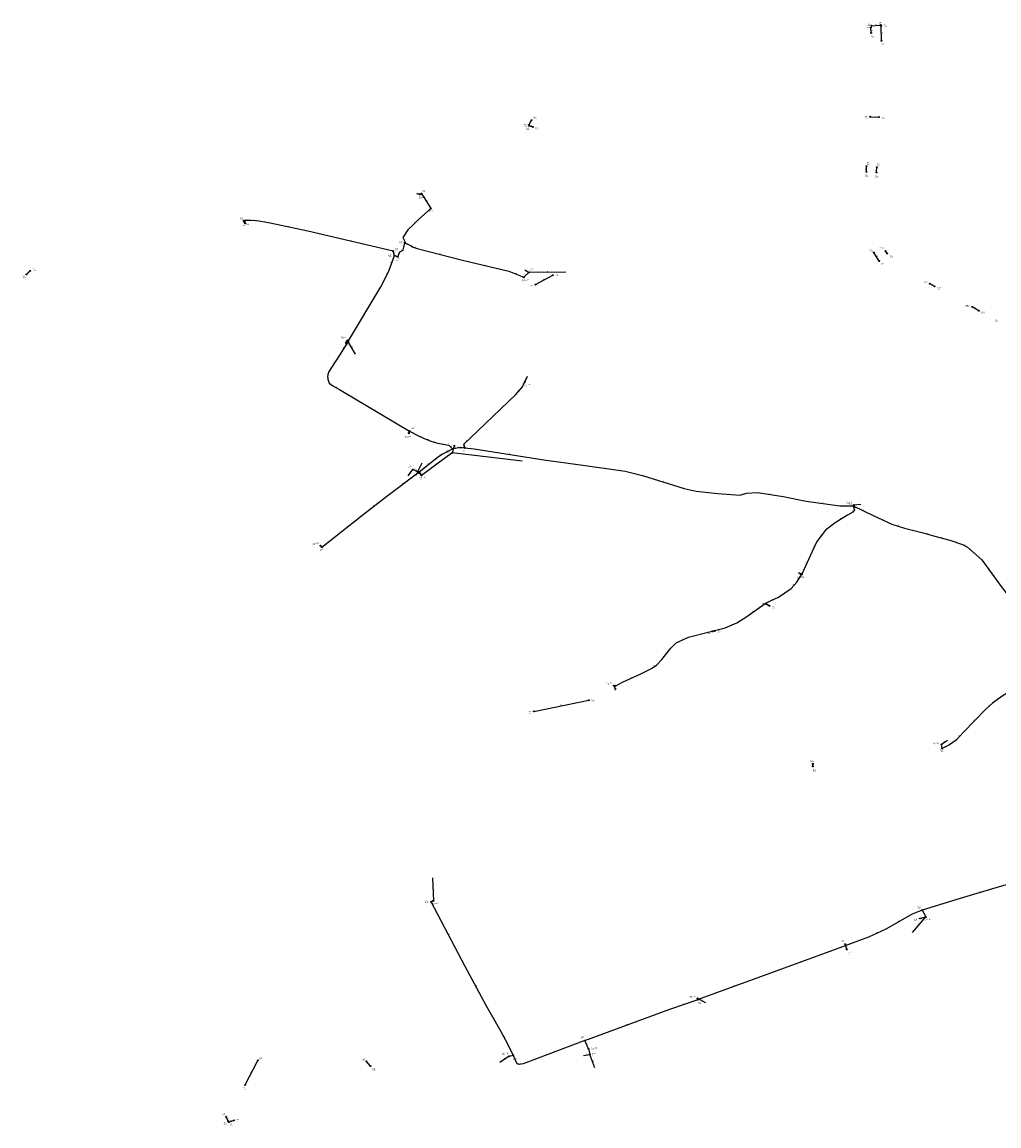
# Model space of a CAD drawing. Header units: metres. Extents: x 179992 to 198392, y 351761 to 369438.
# Tile 1 of 194: x 181776 to 183454, y 351761 to 353657. Entities that reach past the tile are written whole.
import ezdxf

# ---------------------------------------------------------------- set-up
doc = ezdxf.new("R2010")
doc.units = ezdxf.units.M

msp = doc.modelspace()

# ---------------------------------------------------------------- linework, layer by layer
at = {"layer": 'B-WE-RI-DRAINAGE-DRAIN', "linetype": 'Continuous'}
for points in [[(182374.915, 351863.947), (182367.952, 351872.057)], [(182130.375, 351769.35), (182126.521, 351777.056)]]:
    msp.add_lwpolyline(points, dxfattribs=at)
at = {"layer": 'B-WE-RI-DRAINAGE-DRAIN_BETON_250', "linetype": 'Continuous'}
msp.add_lwpolyline([(183244.072, 353398.465), (183244.282, 353407.533)], dxfattribs=at)
at = {"layer": 'B-WE-RI-DRAINAGE-DRAIN_BETON_300', "linetype": 'Continuous'}
for points in [[(183252.455, 353624.697), (183252.143, 353650.009)], [(182646.962, 353479.691), (182651.504, 353487.99)], [(183232.809, 353494.204), (183248.147, 353493.606)], [(182647.125, 353478.547), (182653.325, 353476.632)], [(183055.719, 352656.703), (183059.958, 352654.271)], [(182961.738, 352610.39), (182966.077, 352611.088)], [(183134.604, 352378.487), (183134.579, 352383.109)]]:
    msp.add_lwpolyline(points, dxfattribs=at)
at = {"layer": 'B-WE-RI-DRAINAGE-DRAIN_BETON_400', "linetype": 'Continuous'}
for points in [[(183234.749, 353638.101), (183234.313, 353647.328)], [(183235.357, 353650.43), (183250.865, 353651.443)], [(183226.484, 353399.518), (183226.62, 353409.265)], [(183193.06, 352064.321), (183189.941, 352073.318)], [(182139.913, 351770.609), (182131.175, 351767.662)]]:
    msp.add_lwpolyline(points, dxfattribs=at)
at = {"layer": 'B-WE-RI-DRAINAGE-DRAIN_BETON_500', "linetype": 'Continuous'}
msp.add_lwpolyline([(182159.486, 351831.519), (182180.931, 351873.606)], dxfattribs=at)
at = {"layer": 'B-WE-RI-DRAINAGE-DRAIN_PVC_200', "linetype": 'Continuous'}
msp.add_lwpolyline([(181783.941, 353223.468), (181790.331, 353229.469)], dxfattribs=at)
at = {"layer": 'B-WE-RI-DRAINAGE-DRAIN_PVC_300', "linetype": 'Continuous'}
for points in [[(183248.738, 353246.221), (183239.2, 353260.747)], [(182658.085, 353205.786), (182688.137, 353222.055)], [(182655.299, 352472.998), (182749.554, 352492.036)]]:
    msp.add_lwpolyline(points, dxfattribs=at)
at = {"layer": 'B-WE-RI-DRAINAGE-DRAIN_PVC_400', "linetype": 'Continuous'}
for points in [[(183262.485, 353259.223), (183259.188, 353263.538)], [(183343.597, 353202.781), (183335.667, 353207.397)], [(183419.464, 353161.001), (183408.457, 353167.629)]]:
    msp.add_lwpolyline(points, dxfattribs=at)
at = {"layer": 'B-WE-RI-DRAINAGE-RIOOLPUT_INSPECTIEPUT'}
for centre in [(183234.31, 353647.33), (183234.75, 353638.1), (183235.36, 353650.43), (183250.86, 353651.44), (183252.14, 353650.01), (183252.45, 353624.7), (182651.5, 353487.99), (183232.81, 353494.2), (183248.15, 353493.61), (182646.96, 353479.69), (182647.12, 353478.55), (182653.33, 353476.63), (183226.62, 353409.27), (183226.48, 353399.52), (183244.07, 353398.47), (183244.28, 353407.53), (183239.2, 353260.75), (183259.19, 353263.54), (183262.48, 353259.22), (183248.74, 353246.22), (181783.94, 353223.47), (181790.33, 353229.47), (182688.14, 353222.05), (182658.08, 353205.79), (183335.67, 353207.4), (183343.6, 353202.78), (183408.46, 353167.63), (183419.46, 353161), (183055.72, 352656.7), (183059.96, 352654.27), (182961.74, 352610.39), (182966.08, 352611.09), (182749.55, 352492.04), (182655.3, 352473), (183134.58, 352383.11), (183134.6, 352378.49), (183189.94, 352073.32), (183193.06, 352064.32), (182180.93, 351873.61), (182367.95, 351872.06), (182374.92, 351863.95), (182159.49, 351831.52), (182126.52, 351777.06), (182130.38, 351769.35), (182131.17, 351767.66), (182139.91, 351770.61)]:
    msp.add_circle(centre, 0.8, dxfattribs=at)
at = {"layer": 'B-WE-RI-PERSLEIDING-POMPPUT'}
for centre in [(182159.45, 353310.84), (182637.93, 353218.5), (182640, 353039.01), (182440.3, 352950.68), (183205.06, 352827.24), (182288.86, 352757.7), (183355.39, 352416.35), (182483.11, 352147.88), (183328.53, 352120.02), (182936.29, 351980.17), (182749.23, 351893.55), (182612.93, 351880.87)]:
    msp.add_circle(centre, 0.8, dxfattribs=at)
at = {"layer": 'B-WE-RI-PERSLEIDING-RIOOLPUT_INSPECTIEPUT'}
for centre in [(182462.1, 353362.08), (182478.64, 353336.78), (182159.4, 353316.1), (182433.82, 353277.32), (182413.51, 353263.41), (182415.89, 353255.73), (182421.74, 353253.72), (182337.04, 353109.01), (182441.5, 352954.42), (182515.59, 352923.87), (182536.63, 352925.33), (182458.52, 352884.17), (183203.94, 352825.81), (182291.3, 352755.01), (183115.39, 352708.48), (182794.87, 352516.51), (183356.92, 352409.55), (182478.71, 352145.71), (183322.09, 352131.44), (182937.36, 351978.13), (182742.89, 351907.88), (182619.58, 351882.45)]:
    msp.add_circle(centre, 0.8, dxfattribs=at)
at = {"layer": 'B-WE-RI-PERSLEIDING_PP_63', "linetype": 'Continuous'}
for points in [[(182459.88, 353360.7), (182462.1, 353362.08)], [(182462.1, 353362.08), (182478.64, 353336.78)], [(182478.64, 353336.78), (182456.686, 353316.834), (182446.441, 353306.955), (182439.124, 353299.637), (182430.525, 353286.831), (182434.001, 353278.599), (182433.82, 353277.32)], [(182413.51, 353263.41), (182267.338, 353297.442), (182202.393, 353311.163), (182183.001, 353314.639), (182177.147, 353315.37), (182169.829, 353316.102), (182159.4, 353316.1)], [(182159.45, 353310.84), (182159.4, 353316.1)], [(182421.74, 353253.72), (182425.22, 353262.316), (182430.708, 353264.878), (182433.82, 353277.32)], [(182433.82, 353277.32), (182443.182, 353272.977), (182447.939, 353270.233), (182454.891, 353268.037), (182533.008, 353247.548), (182612.406, 353228.887), (182637.93, 353218.5)], [(182415.89, 353255.73), (182413.51, 353263.41)], [(182337.04, 353109.01), (182392.473, 353201.762), (182400.522, 353217.312), (182406.742, 353230.484), (182415.89, 353255.73)], [(182415.89, 353255.73), (182421.74, 353253.72)], [(182337.04, 353109.01), (182321.524, 353084.544), (182302.427, 353055.506), (182300.8, 353048.026), (182301.451, 353043.473), (182303.727, 353036.643), (182309.907, 353032.089), (182321.29, 353025.91), (182441.502, 352954.42), (182441.5, 352954.42)], [(182335.07, 353110.11), (182337.04, 353109.01)], [(182536.63, 352925.33), (182535.112, 352931.675), (182546.089, 352942.164), (182624.145, 353017.05), (182636.098, 353030.222), (182640, 353039.01)], [(182441.5, 352954.42), (182440.3, 352950.68)], [(182441.5, 352954.42), (182456.314, 352946.624), (182467.107, 352941.501), (182479.914, 352936.196), (182490.158, 352933.818), (182506.075, 352930.89), (182509.368, 352930.342), (182515.59, 352923.87)], [(182458.52, 352884.17), (182491.439, 352910.401), (182497.842, 352914.791), (182515.59, 352923.87)], [(182515.59, 352923.87), (182520.964, 352925.089), (182525.893, 352926.338), (182532.429, 352926.065), (182536.63, 352925.33)], [(182536.63, 352925.33), (182552.919, 352924.114), (182672.199, 352904.843), (182739.278, 352895.574), (182812.212, 352885.329), (182842.215, 352878.255), (182913.442, 352855.57), (182933.932, 352851.424), (182971.496, 352847.033), (183009.793, 352844.35), (183020.526, 352847.521), (183039.308, 352848.74), (183083.459, 352842.154), (183122.975, 352833.861), (183180.785, 352826.055), (183203.94, 352825.81)], [(182291.3, 352755.01), (182358.987, 352808.866), (182402.894, 352842.528), (182458.52, 352884.17)], [(182462.09, 352878.25), (182458.52, 352884.17)], [(183203.94, 352825.81), (183206.378, 352818.976), (183203.451, 352815.073), (183194.182, 352809.951), (183172.96, 352796.779), (183156.373, 352784.339), (183141.493, 352764.581), (183133.444, 352747.75), (183115.393, 352708.477), (183115.39, 352708.48)], [(183203.94, 352825.81), (183205.06, 352827.24)], [(183203.94, 352825.81), (183238.058, 352809.097), (183270.5, 352794.705), (183291.966, 352787.875), (183321.969, 352780.314), (183341.97, 352774.46), (183370.022, 352767.142), (183391.731, 352759.58), (183400.025, 352755.189), (183424.662, 352733.236), (183458.323, 352687.622), (183473.447, 352667.62), (183490.766, 352643.471), (183507.109, 352624.933), (183549.83, 352583.59)], [(182291.3, 352755.01), (182288.86, 352757.7)], [(182794.87, 352516.51), (182807.558, 352523.337), (182839.025, 352537.729), (182857.319, 352546.754), (182866.588, 352552.852), (182875.126, 352562.122), (182890.737, 352581.392), (182900.006, 352590.661), (182921.228, 352600.418), (182984.161, 352616.517), (183004.163, 352624.811), (183021.238, 352636.031), (183042.703, 352651.643), (183054.168, 352659.204), (183075.633, 352669.205), (183097.099, 352684.085), (183107.1, 352695.061), (183115.39, 352708.48)], [(183113.33, 352709.12), (183115.39, 352708.48)], [(183560.99, 352551.7), (183523.442, 352532.484), (183483.112, 352512.645), (183461.647, 352500.286), (183443.434, 352487.277), (183431.4, 352476.219), (183393.347, 352437.516), (183380.989, 352423.531), (183369.605, 352415.4), (183356.92, 352409.55)], [(182792.87, 352517.44), (182794.87, 352516.51)], [(183356.92, 352409.55), (183355.39, 352416.35)], [(183653.89, 352292.49), (183681.211, 352249.987), (183682.858, 352244.316), (183682.858, 352241.389), (183679.199, 352234.254), (183674.259, 352230.229), (183661.087, 352224.192), (183637.121, 352218.338), (183579.311, 352204.8), (183495.339, 352183.029), (183454.725, 352171.687), (183387.585, 352151.746), (183322.09, 352131.44)], [(182478.71, 352145.71), (182483.11, 352147.88)], [(182619.58, 351882.45), (182610.435, 351901.843), (182598.544, 351923.614), (182573.48, 351967.886), (182537.257, 352034.844), (182478.71, 352145.71)], [(183322.09, 352131.44), (183305.077, 352125.036), (183259.889, 352099.241), (183230.435, 352085.154), (183168.6, 352062.652), (183061.577, 352023.319), (182937.357, 351978.131), (182937.36, 351978.13)], [(183322.09, 352131.44), (183328.53, 352120.02)], [(182742.89, 351907.88), (182888.694, 351961.483), (182937.36, 351978.13)], [(182937.36, 351978.13), (182936.29, 351980.17)], [(182742.89, 351907.88), (182636.962, 351867.632), (182630.01, 351866.535), (182626.717, 351867.998), (182619.58, 351882.45)], [(182749.23, 351893.55), (182742.89, 351907.88)], [(182612.93, 351880.87), (182619.58, 351882.45)]]:
    msp.add_lwpolyline(points, dxfattribs=at)
at = {"layer": 'B-WE-RI-VWA-POMPPUT'}
for centre in [(182459.88, 353360.7), (182335.07, 353110.11), (182462.09, 352878.25), (183113.33, 352709.12), (182792.87, 352517.44)]:
    msp.add_circle(centre, 0.8, dxfattribs=at)
at = {"layer": 'B-WE-RI-VWA-RIOOLLEIDING', "linetype": 'Continuous'}
for points in [[(182453.49, 353362.28), (182459.88, 353360.7)], [(182159.45, 353310.84), (182156.08, 353316.74)], [(182646.83, 353226.74), (182637.93, 353218.5)], [(182640.06, 353231.32), (182646.83, 353226.74)], [(182710.12, 353227.11), (182646.83, 353226.74)], [(182331.49, 353105.29), (182335.07, 353110.11)], [(182349.23, 353086.63), (182335.07, 353110.11)], [(182643.89, 353048.25), (182640, 353039.01)], [(182514.95, 352916.71), (182462.09, 352878.25)], [(182518.79, 352930.24), (182514.95, 352916.71)], [(182635.49, 352902.62), (182514.95, 352916.71)], [(182463, 352899.15), (182455.5, 352884.33)], [(182439.23, 352877.75), (182447.27, 352888.36)], [(182455.5, 352884.33), (182447.27, 352888.36)], [(182462.09, 352878.25), (182455.5, 352884.33)], [(183216.88, 352828.28), (183205.06, 352827.24)], [(183109.09, 352711.22), (183113.33, 352709.12)], [(182795.94, 352509.28), (182792.87, 352517.44)], [(183365.65, 352423.19), (183355.39, 352416.35)], [(182480.97, 352187.2), (182483.11, 352147.88)], [(183305.9, 352093.22), (183328.53, 352120.02)], [(183318.58, 352117.36), (183328.53, 352120.02)], [(182950.57, 351972.5), (182936.29, 351980.17)], [(182749.23, 351893.55), (182751.31, 351883.97)], [(182612.93, 351880.87), (182596.69, 351869.82)], [(182740.83, 351882.26), (182751.31, 351883.97)], [(182760.34, 351860.8), (182751.31, 351883.97)]]:
    msp.add_lwpolyline(points, dxfattribs=at)
at = {"layer": 'B-WE-RI-VWA-RIOOLPUT_INSPECTIEPUT'}
for centre in [(182646.83, 353226.74), (182514.95, 352916.71), (182447.27, 352888.36), (182455.5, 352884.33), (183318.58, 352117.36), (182751.31, 351883.97)]:
    msp.add_circle(centre, 0.8, dxfattribs=at)

# ---------------------------------------------------------------- texts
at = {"layer": 'B-WE-RI-DRAINAGE_AFM'}
for s, rotation, p in [('400', -87.29, (183235.23, 353644.32)), ('400', 3.74, (183241.5, 353651.62)), ('300', -89.29, (183253.06, 353638.92)), ('300', 61.31, (182647.8, 353482.84)), ('300', -2.23, (183238.95, 353494.75)), ('300', -17.16, (182648.96, 353478.81)), ('400', 89.2, (183225.75, 353402.85)), ('250', 88.67, (183243.36, 353401.46)), ('400', -52.62, (183260.51, 353263.1)), ('300', -56.71, (183243.76, 353255.21)), ('200', 43.2, (181785.47, 353225.97)), ('300', 28.43, (182671.36, 353213.84)), ('400', -30.2, (183338.67, 353206.55)), ('400', -31.05, (183413.01, 353165.79)), ('300', -29.84, (183056.87, 352656.96)), ('300', 9.14, (182962.24, 352611.27)), ('300', 11.42, (182700.74, 352482.98)), ('300', -89.69, (183135.36, 352382.38)), ('400', -70.88, (183191.72, 352070.54)), ('400', -49.35, (182371.01, 351869.7)), ('500', 63, (182168.81, 351851.54)), ('400', -63.43, (182128.45, 351774.94)), ('400', 18.64, (182133.81, 351769.36))]:
    msp.add_text(s, height=1.3, rotation=rotation, dxfattribs=at).set_placement(p)
at = {"layer": 'B-WE-RI-DRAINAGE_PUTDEKSELNIVEAU'}
for p in [(183226.24, 353647.24), (183229.74, 353650.08), (183247.74, 353652.77), (183255.66, 353648.75), (183234.92, 353629.46), (183252.46, 353616.06), (182653.83, 353490.15), (183223.69, 353491.43), (183252.94, 353490.41), (182638.21, 353477.01), (182642.47, 353471.65), (182657.89, 353472.21), (183226.7, 353412.02), (183244.45, 353410.29), (183224.24, 353390.88), (183241.74, 353389.83), (183232.2, 353262.69), (183249.03, 353265.28), (183251.35, 353238.36), (183265.37, 353251.55), (181793.84, 353229.8), (182692.38, 353221.37), (181776.11, 353217.25), (182649.53, 353200.59), (183324.31, 353206.86), (183347.71, 353197.37), (183397.14, 353167.16), (183423.53, 353155.52), (183447.57, 353141.77), (183047.2, 352656.09), (183064.11, 352648.93), (182952.68, 352606.7), (182970.82, 352608.9), (182754.27, 352490.01), (182646.27, 352469.14), (183130.18, 352385.87), (183134.6, 352369.85), (183183.98, 352075.79), (183194.62, 352055.94), (182183.18, 351875.8), (182360.48, 351873.64), (182378, 351856.43), (182155.07, 351823.44), (182120.02, 351779.29), (182122.29, 351763.24), (182132.48, 351761.2), (182144.48, 351769.15)]:
    msp.add_text('-999.99', height=1.2, dxfattribs=at).set_placement(p)
at = {"layer": 'B-WE-RI-DRAINAGE_PUTNUMMER'}
for s, p in [('33A', (183247.74, 353654.81)), ('27B', (183226.24, 353649.28)), ('28A', (183229.74, 353652.12)), ('27A', (183255.66, 353650.79)), ('28B', (183234.92, 353631.5)), ('33B', (183252.46, 353618.1)), ('26A', (182653.83, 353492.19)), ('31B', (183223.69, 353493.47)), ('31A', (183252.94, 353492.45)), ('25B', (182638.21, 353479.05)), ('26B', (182642.47, 353473.69)), ('25A', (182657.89, 353474.25)), ('29A', (183226.7, 353414.06)), ('30A', (183244.45, 353412.33)), ('29B', (183224.24, 353392.92)), ('30B', (183241.74, 353391.87)), ('24A', (183232.2, 353264.73)), ('1051B', (183249.03, 353267.32)), ('24B', (183251.35, 353240.4)), ('1051A', (183265.37, 353253.59)), ('22B', (181776.11, 353219.29)), ('22A', (181793.84, 353231.84)), ('23A', (182692.38, 353223.41)), ('23B', (182649.53, 353202.63)), ('1050B', (183324.31, 353208.9)), ('1050A', (183347.71, 353199.41)), ('1049B', (183397.14, 353169.2)), ('1049A', (183423.53, 353157.56)), ('32B', (183447.57, 353143.81)), ('19B', (183047.2, 352658.13)), ('19A', (183064.11, 352650.97)), ('18B', (182952.68, 352608.74)), ('18A', (182970.82, 352610.94)), ('17A', (182754.27, 352492.05)), ('17B', (182646.27, 352471.18)), ('20A', (183130.18, 352387.91)), ('20B', (183134.6, 352371.89)), ('21A', (183183.98, 352077.83)), ('21B', (183194.62, 352057.98)), ('16A', (182183.18, 351877.84)), ('13A', (182360.48, 351875.68)), ('13B', (182378, 351858.47)), ('16B', (182155.07, 351825.48)), ('14A', (182120.02, 351781.33)), ('15A', (182122.29, 351765.28)), ('14B', (182132.48, 351763.24)), ('15B', (182144.48, 351771.19))]:
    msp.add_text(s, height=1.8, dxfattribs=at).set_placement(p)
at = {"layer": 'B-WE-RI-PERSLEIDING_AFM'}
for rotation, p in [(31.87, (182459.68, 353361.47)), (-56.83, (182470.47, 353350.74)), (-89.46, (182160.19, 353314.51)), (0.01, (182163.56, 353316.87)), (-5.71, (182172.53, 353316.62)), (-7.12, (182179.14, 353315.9)), (-10.16, (182191.81, 353313.86)), (42.26, (182466.37, 353326.7)), (-11.93, (182234, 353305.29)), (45, (182441.5, 353303.08)), (43.96, (182450.27, 353311.75)), (-13.11, (182339.58, 353281.45)), (81.95, (182432.99, 353277.05)), (-67.11, (182432.58, 353283.99)), (56.12, (182433.6, 353292.78)), (-24.89, (182437.89, 353276.3)), (-72.78, (182415.14, 353260.79)), (67.96, (182422.37, 353257.36)), (25.02, (182426.7, 353263.86)), (75.96, (182431.26, 353270.28)), (-29.98, (182445.05, 353272.8)), (-17.53, (182450.67, 353270.18)), (-14.7, (182493.15, 353258.79)), (70.08, (182410.22, 353242.39)), (-18.96, (182418.08, 353255.8)), (-13.23, (182571.87, 353239.23)), (64.72, (182402.48, 353223.3)), (-22.14, (182624.5, 353224.82)), (62.63, (182395.32, 353208.95)), (59.14, (182363.55, 353154.87)), (-29.18, (182335.54, 353110.74)), (57.62, (182328.06, 353096.32)), (56.67, (182310.74, 353069.58)), (77.73, (182300.63, 353050.92)), (-81.86, (182301.76, 353046.89)), (-71.57, (182303.01, 353041.31)), (-36.39, (182306.43, 353035.63)), (-28.49, (182315.06, 353030.19)), (66.06, (182636.91, 353034)), (47.78, (182628.84, 353023.37)), (-30.74, (182380.9, 352991.36)), (43.81, (182583.82, 352979.44)), (72.21, (182439.85, 352951.8)), (-27.76, (182448.35, 352951.69)), (-25.39, (182461.1, 352945.2)), (-22.5, (182472.86, 352939.97)), (-13.07, (182484.19, 352936.01)), (43.7, (182539.3, 352936.75)), (-10.42, (182497.23, 352933.3)), (27.09, (182505.44, 352919.57)), (-9.45, (182506.82, 352931.55)), (-46.13, (182512.33, 352928.38)), (12.78, (182517.09, 352925.01)), (14.22, (182522.21, 352926.22)), (-2.39, (182528.14, 352927)), (-9.92, (182533.63, 352926.64)), (-76.55, (182536.4, 352929.68)), (-9.18, (182611.66, 352915.4)), (38.55, (182473.69, 352897.24)), (34.44, (182493.34, 352912.64)), (-58.91, (182460.45, 352882.5)), (-8, (182774.83, 352891.37)), (36.82, (182429.41, 352863.34)), (-17.67, (182877.08, 352867.96)), (-6.67, (182951.78, 352850.12)), (16.46, (183013.94, 352846.4)), (-8.48, (183060.47, 352846.37)), (37.48, (182379.63, 352825.68)), (-7.69, (183150.95, 352830.87)), (51.93, (183203.25, 352826.2)), (-70.37, (183205.55, 352823.64)), (31.83, (183182.28, 352803.48)), (28.92, (183197.53, 352812.68)), (53.13, (183203.67, 352816.66)), (-26.1, (183220.41, 352818.64)), (-23.92, (183253.64, 352803.03)), (38.51, (182323.84, 352781.89)), (36.87, (183163.38, 352790.56)), (-17.65, (183280.49, 352792.34)), (-14.14, (183306.14, 352785.1)), (53.02, (183147.69, 352774.09)), (-16.31, (183331.19, 352778.4)), (-14.62, (183355.2, 352771.82)), (-19.21, (183380.15, 352764.46)), (-47.79, (182289.95, 352757.65)), (64.44, (183136.31, 352755.56)), (-27.9, (183395.32, 352758.56)), (-41.7, (183412.08, 352745.49)), (65.32, (183123.28, 352727.51)), (-17.26, (183113.59, 352709.87)), (-53.57, (183441.5, 352711.74)), (47.66, (183100.81, 352689.31)), (24.98, (183063.64, 352664.49)), (36.03, (183030.67, 352643.85)), (22.52, (182992.9, 352620.97)), (24.69, (182909.35, 352595.8)), (50.99, (182881.68, 352571.43)), (33.34, (182860.65, 352549.9)), (-24.94, (182793.27, 352518.11)), (24.58, (182822.02, 352530.8)), (42.58, (183436.13, 352481.61)), (35.54, (183451.25, 352493.82)), (45.49, (183411.08, 352456.67)), (48.53, (183385.9, 352430.27)), (-77.32, (183356.68, 352414.11)), (24.76, (183362, 352412.74)), (35.54, (183374, 352419.51)), (16.54, (183419.93, 352162.19)), (26.25, (182479.62, 352147.01)), (17.23, (183353.61, 352142.03)), (20.63, (183312.33, 352128.6)), (-60.58, (183325.48, 352127.01)), (29.72, (183281.19, 352112.3)), (-62.16, (182508.19, 352091.55)), (25.56, (183243.88, 352092.45)), (20, (183198.26, 352074.3)), (20.18, (183113.86, 352043.39)), (-61.59, (182555.56, 352002.65)), (19.99, (182998.22, 352001.11)), (18.88, (182911.79, 351970.21)), (-62.32, (182937.03, 351980.42)), (-60.48, (182586.18, 351947.04)), (20.19, (182814.56, 351935.08)), (-61.36, (182604.67, 351914)), (-64.75, (182615.27, 351893.43)), (-66.13, (182746.35, 351901.97)), (13.37, (182615.05, 351882.17)), (-63.72, (182623.4, 351876.5)), (20.8, (182688.68, 351888.1)), (-23.95, (182627.72, 351868.43)), (8.97, (182632.33, 351867.71))]:
    msp.add_text('63', height=1.3, rotation=rotation, dxfattribs=at).set_placement(p)
at = {"layer": 'B-WE-RI-PERSLEIDING_PUTDEKSELNIVEAU'}
for s, p in [('999.00', (182463.18, 353364.72)), ('999.00', (182150.55, 353317.74)), ('999.00', (182475.89, 353329.91)), ('30.41', (182154.81, 353306.66)), ('999.00', (182424.03, 353276.99)), ('999.00', (182416.72, 353264.94)), ('999.00', (182405.36, 353253.29)), ('999.00', (182418.65, 353247.1)), ('30.19', (182635.6, 353211.36)), ('999.00', (182330.89, 353101.66)), ('30.61', (182639.17, 353031.34)), ('999.00', (182444.52, 352956.11)), ('30.49', (182433.78, 352942.27)), ('999.00', (182516.42, 352926.56)), ('999.00', (182533.5, 352916.7)), ('999.00', (182450.01, 352886.06)), ('29.77', (183192.73, 352829.44)), ('999.00', (183196.46, 352828.25)), ('31.01', (182275.51, 352759.17)), ('999.00', (182288.09, 352748.5)), ('999.00', (183114.47, 352700.83)), ('999.00', (182792.69, 352509.29)), ('30.07', (183340.86, 352415.21)), ('999.00', (183352.94, 352403.93)), ('999.00', (182468.38, 352144.25)), ('30.63', (182480.5, 352140.91)), ('999.00', (183314.45, 352133.82)), ('29.74', (183325.78, 352113.15)), ('29.50', (182922.82, 351980.62)), ('999.00', (182937.28, 351970.39)), ('999.00', (182735.89, 351910.48)), ('30.35', (182753.8, 351892.09)), ('30.14', (182600.97, 351883.25)), ('999.00', (182619.66, 351874.71))]:
    msp.add_text(s, height=1.2, dxfattribs=at).set_placement(p)
at = {"layer": 'B-WE-RI-PERSLEIDING_PUTNUMMER'}
for s, p in [('6425', (182463.18, 353366.76)), ('6423', (182475.89, 353331.95)), ('6424', (182150.55, 353319.78)), ('G14_15W', (182154.81, 353308.7)), ('6422', (182424.03, 353279.03)), ('6421', (182416.72, 353266.98)), ('6420', (182405.36, 353255.33)), ('6419', (182418.65, 353249.14)), ('G14_13A', (182635.6, 353213.4)), ('6418', (182330.89, 353103.7)), ('G14_10B', (182639.17, 353033.38)), ('6417', (182444.52, 352958.15)), ('G14_10A', (182433.78, 352944.31)), ('6414', (182516.42, 352928.6)), ('6413', (182533.5, 352918.74)), ('6416', (182450.01, 352888.1)), ('G14_11B', (183192.73, 352831.48)), ('6410', (183196.46, 352830.29)), ('G14_10D', (182275.51, 352761.21)), ('6415', (182288.09, 352750.54)), ('6411', (183114.47, 352702.87)), ('6412', (182792.69, 352511.33)), ('G14_07A', (183340.86, 352417.25)), ('6408', (183352.94, 352405.97)), ('6407', (182468.38, 352146.29)), ('G14_12W', (182480.5, 352142.95)), ('6403', (183314.45, 352135.86)), ('G14_09B', (183325.78, 352115.19)), ('G14_09A', (182922.82, 351982.66)), ('6404', (182937.28, 351972.43)), ('6405', (182735.89, 351912.52)), ('G14_09C', (182753.8, 351894.13)), ('G14_09D', (182600.97, 351885.29)), ('6406', (182619.66, 351876.75))]:
    msp.add_text(s, height=1.8, dxfattribs=at).set_placement(p)
at = {"layer": 'B-WE-RI-VWA_AFM'}
for rotation, p in [(-13.89, (182455.36, 353362.63)), (-60.27, (182157.66, 353315.51)), (42.79, (182640.7, 353222.13)), (-34.08, (182642.58, 353230.55)), (0.33, (182676.9, 353227.72)), (53.4, (182331.72, 353106.9)), (-58.91, (182342.01, 353100.12)), (67.17, (182640.61, 353042.49)), (74.16, (182515.7, 352922.18)), (36.04, (182486.79, 352897.19)), (-6.67, (182573.76, 352910.62)), (52.85, (182441.69, 352882.28)), (-26.09, (182450.33, 352887.73)), (63.16, (182457.85, 352890.7)), (-42.69, (182458.19, 352882.92)), (5.03, (183209.35, 352828.4)), (-26.35, (183110.16, 352711.54)), (-69.38, (182794.59, 352515.12)), (33.69, (183358.79, 352419.56)), (-86.88, (182482.75, 352169.14)), (14.97, (183321.86, 352119.03)), (49.82, (183315.62, 352105.94)), (-28.24, (182942.43, 351977.78)), (34.23, (182603.08, 351875.11)), (9.27, (182744.39, 351883.64)), (-77.75, (182750.7, 351890.45)), (-68.71, (182755.99, 351874.13))]:
    msp.add_text('160', height=1.3, rotation=rotation, dxfattribs=at).set_placement(p)
at = {"layer": 'B-WE-RI-VWA_PUTDEKSELNIVEAU'}
for s, p in [('30.97', (182458.08, 353353.31)), ('999.00', (182648.31, 353229.27)), ('31.29', (182323.99, 353112.77)), ('999.00', (182505.26, 352916.52)), ('999.00', (182440.43, 352891)), ('999.00', (182449.87, 352876.56)), ('30.50', (182459.07, 352871.58)), ('29.50', (183106.49, 352700.83)), ('29.78', (182779.52, 352518.91)), ('999.00', (183308.16, 352113.26)), ('999.00', (182755.9, 351882.43))]:
    msp.add_text(s, height=1.2, dxfattribs=at).set_placement(p)
at = {"layer": 'B-WE-RI-VWA_PUTNUMMER'}
for s, p in [('G14_14W', (182458.08, 353355.35)), ('6726', (182648.31, 353231.31)), ('G14_10E', (182323.99, 353114.81)), ('6720', (182505.26, 352918.56)), ('6719', (182440.43, 352893.04)), ('6716', (182449.87, 352878.6)), ('G14_10C', (182459.07, 352873.62)), ('G14_11A', (183106.49, 352702.87)), ('G14_11C', (182779.52, 352520.95)), ('6709', (183308.16, 352115.3)), ('6706', (182755.9, 351884.47))]:
    msp.add_text(s, height=1.8, dxfattribs=at).set_placement(p)

doc.saveas('drawing.dxf')
